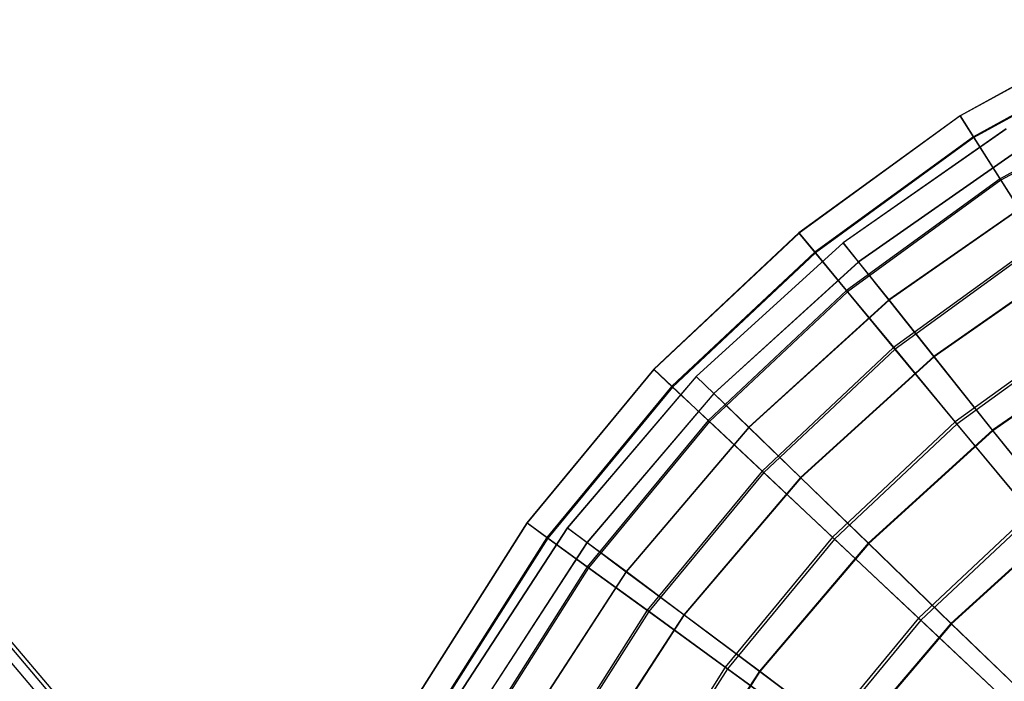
# Model space of a CAD drawing. Extents: x 0.2 to 40.1, y -6.7 to 6.7.
# Tile 126 of 256: x 9.7 to 11.7, y -1.8 to -0.5. Entities that reach past the tile are written whole.
import ezdxf

# ---------------------------------------------------------------- set-up
doc = ezdxf.new("R2010")
doc.units = 0
doc.header["$MEASUREMENT"] = 0
doc.layers.get('0').update_dxf_attribs({"color": 13, "linetype": 'CONTINUOUS'})

# ---------------------------------------------------------------- blocks, each defined once
blk = doc.blocks.new('SNOWBALL_XIV_PM3_STL')
at = {"color": 0}
for p, q in [((12.0132, -0.4729, 14.17), (11.6565, -0.669, 14.17)), ((12.0132, -0.4729, 14.17), (11.6565, -0.669, 14.17)), ((12.0135, -0.4735, 14.5738), (11.6568, -0.6696, 14.5738)), ((12.0135, -0.4735, 14.5738), (11.6568, -0.6696, 14.5738)), ((12.0349, -0.519, 13.7693), (11.6838, -0.7121, 13.7693)), ((12.0349, -0.519, 13.7693), (11.6838, -0.7121, 13.7693)), ((12.0358, -0.5208, 14.9743), (11.6849, -0.7138, 14.9743)), ((12.0358, -0.5208, 14.9743), (11.6849, -0.7138, 14.9743)), ((12.0783, -0.6112, 13.3785), (11.7384, -0.7981, 13.3785)), ((12.0783, -0.6112, 13.3785), (11.7384, -0.7981, 13.3785)), ((12.0797, -0.6141, 15.3648), (11.7401, -0.8008, 15.3648)), ((12.0797, -0.6141, 15.3648), (11.7401, -0.8008, 15.3648)), ((11.6565, -0.669, 14.17), (11.3271, -0.9083, 14.17)), ((11.6565, -0.669, 14.17), (11.3271, -0.9083, 14.17)), ((11.6568, -0.6696, 14.5738), (11.3275, -0.9088, 14.5738)), ((11.6568, -0.6696, 14.5738), (11.3275, -0.9088, 14.5738)), ((11.6565, -0.669, 14.17), (11.6568, -0.6696, 14.5738)), ((11.6565, -0.669, 14.17), (11.6568, -0.6696, 14.5738)), ((11.6838, -0.7121, 13.7693), (11.6565, -0.669, 14.17)), ((11.6838, -0.7121, 13.7693), (11.6565, -0.669, 14.17)), ((11.6568, -0.6696, 14.5738), (11.6849, -0.7138, 14.9743)), ((11.6568, -0.6696, 14.5738), (11.6849, -0.7138, 14.9743)), ((11.7507, -0.6961, 14.1722), (11.4176, -0.9284, 14.1722)), ((11.7507, -0.6961, 14.1722), (11.4176, -0.9284, 14.1722)), ((11.7507, -0.6962, 14.5682), (11.4177, -0.9286, 14.5682)), ((11.7507, -0.6962, 14.5682), (11.4177, -0.9286, 14.5682)), ((11.6838, -0.7121, 13.7693), (11.3596, -0.9476, 13.7693)), ((11.6838, -0.7121, 13.7693), (11.3596, -0.9476, 13.7693)), ((11.6849, -0.7138, 14.9743), (11.3609, -0.9491, 14.9743)), ((11.6849, -0.7138, 14.9743), (11.3609, -0.9491, 14.9743)), ((11.7384, -0.7981, 13.3785), (11.6838, -0.7121, 13.7693)), ((11.7384, -0.7981, 13.3785), (11.6838, -0.7121, 13.7693)), ((11.6849, -0.7138, 14.9743), (11.7401, -0.8008, 15.3648)), ((11.6849, -0.7138, 14.9743), (11.7401, -0.8008, 15.3648)), ((11.7767, -0.739, 13.7793), (11.4488, -0.9676, 13.7793)), ((11.7767, -0.739, 13.7793), (11.4488, -0.9676, 13.7793)), ((11.7769, -0.7393, 14.961), (11.4491, -0.968, 14.961)), ((11.7769, -0.7393, 14.961), (11.4491, -0.968, 14.961)), ((11.7384, -0.7981, 13.3785), (11.4245, -1.0261, 13.3785)), ((11.7384, -0.7981, 13.3785), (11.4245, -1.0261, 13.3785)), ((11.7401, -0.8008, 15.3648), (11.4266, -1.0286, 15.3648)), ((11.7401, -0.8008, 15.3648), (11.4266, -1.0286, 15.3648)), ((11.8193, -0.9255, 13.0039), (11.7384, -0.7981, 13.3785)), ((11.8193, -0.9255, 13.0039), (11.7384, -0.7981, 13.3785)), ((11.7401, -0.8008, 15.3648), (11.8217, -0.9293, 15.7389)), ((11.7401, -0.8008, 15.3648), (11.8217, -0.9293, 15.7389)), ((11.8283, -0.8241, 13.396), (11.5109, -1.0455, 13.396)), ((11.8283, -0.8241, 13.396), (11.5109, -1.0455, 13.396)), ((11.8287, -0.8248, 15.3442), (11.5114, -1.0461, 15.3442)), ((11.8287, -0.8248, 15.3442), (11.5114, -1.0461, 15.3442)), ((11.3271, -0.9083, 14.17), (11.0303, -1.187, 14.17)), ((11.3271, -0.9083, 14.17), (11.0303, -1.187, 14.17)), ((11.3275, -0.9088, 14.5738), (11.0308, -1.1875, 14.5738)), ((11.3275, -0.9088, 14.5738), (11.0308, -1.1875, 14.5738)), ((11.3271, -0.9083, 14.17), (11.3275, -0.9088, 14.5738)), ((11.3271, -0.9083, 14.17), (11.3275, -0.9088, 14.5738)), ((11.3596, -0.9476, 13.7693), (11.3271, -0.9083, 14.17)), ((11.3596, -0.9476, 13.7693), (11.3271, -0.9083, 14.17)), ((11.3275, -0.9088, 14.5738), (11.3609, -0.9491, 14.9743)), ((11.3275, -0.9088, 14.5738), (11.3609, -0.9491, 14.9743)), ((11.8193, -0.9255, 13.0039), (11.5208, -1.1424, 13.0039)), ((11.8193, -0.9255, 13.0039), (11.5208, -1.1424, 13.0039)), ((11.4176, -0.9284, 14.1722), (11.117, -1.2015, 14.1722)), ((11.4176, -0.9284, 14.1722), (11.117, -1.2015, 14.1722)), ((11.4177, -0.9286, 14.5682), (11.1171, -1.2016, 14.5682)), ((11.4177, -0.9286, 14.5682), (11.1171, -1.2016, 14.5682)), ((11.4488, -0.9676, 13.7793), (11.4176, -0.9284, 14.1722)), ((11.4176, -0.9284, 14.1722), (11.4177, -0.9286, 14.5682)), ((11.4176, -0.9284, 14.1722), (11.4177, -0.9286, 14.5682)), ((11.4488, -0.9676, 13.7793), (11.4176, -0.9284, 14.1722)), ((11.4177, -0.9286, 14.5682), (11.4491, -0.968, 14.961)), ((11.4177, -0.9286, 14.5682), (11.4491, -0.968, 14.961)), ((11.8217, -0.9293, 15.7389), (11.5236, -1.1459, 15.7389)), ((11.8217, -0.9293, 15.7389), (11.5236, -1.1459, 15.7389)), ((11.3596, -0.9476, 13.7693), (11.0675, -1.2219, 13.7693)), ((11.3596, -0.9476, 13.7693), (11.0675, -1.2219, 13.7693)), ((11.3609, -0.9491, 14.9743), (11.069, -1.2233, 14.9743)), ((11.3609, -0.9491, 14.9743), (11.069, -1.2233, 14.9743)), ((11.4245, -1.0261, 13.3785), (11.3596, -0.9476, 13.7693)), ((11.4245, -1.0261, 13.3785), (11.3596, -0.9476, 13.7693)), ((11.3609, -0.9491, 14.9743), (11.4266, -1.0286, 15.3648)), ((11.3609, -0.9491, 14.9743), (11.4266, -1.0286, 15.3648)), ((11.9047, -0.9502, 13.0285), (11.6029, -1.1608, 13.0285)), ((11.9047, -0.9502, 13.0285), (11.6029, -1.1608, 13.0285)), ((11.9052, -0.9511, 15.7116), (11.6035, -1.1616, 15.7116)), ((11.9052, -0.9511, 15.7116), (11.6035, -1.1616, 15.7116)), ((11.4488, -0.9676, 13.7793), (11.153, -1.2363, 13.7793)), ((11.4488, -0.9676, 13.7793), (11.153, -1.2363, 13.7793)), ((11.4491, -0.968, 14.961), (11.1533, -1.2366, 14.961)), ((11.4491, -0.968, 14.961), (11.1533, -1.2366, 14.961)), ((11.5109, -1.0455, 13.396), (11.4488, -0.9676, 13.7793)), ((11.5109, -1.0455, 13.396), (11.4488, -0.9676, 13.7793)), ((11.4491, -0.968, 14.961), (11.5114, -1.0461, 15.3442)), ((11.4491, -0.968, 14.961), (11.5114, -1.0461, 15.3442)), ((11.4245, -1.0261, 13.3785), (11.1417, -1.2916, 13.3785)), ((11.4245, -1.0261, 13.3785), (11.1417, -1.2916, 13.3785)), ((11.5208, -1.1424, 13.0039), (11.4245, -1.0261, 13.3785)), ((11.5208, -1.1424, 13.0039), (11.4245, -1.0261, 13.3785)), ((11.4266, -1.0286, 15.3648), (11.1441, -1.2939, 15.3648)), ((11.4266, -1.0286, 15.3648), (11.1441, -1.2939, 15.3648)), ((11.5109, -1.0455, 13.396), (11.2245, -1.3056, 13.396)), ((11.5109, -1.0455, 13.396), (11.2245, -1.3056, 13.396)), ((11.5114, -1.0461, 15.3442), (11.225, -1.3061, 15.3442)), ((11.5114, -1.0461, 15.3442), (11.225, -1.3061, 15.3442)), ((11.4266, -1.0286, 15.3648), (11.5236, -1.1459, 15.7389)), ((11.4266, -1.0286, 15.3648), (11.5236, -1.1459, 15.7389)), ((11.6029, -1.1608, 13.0285), (11.5109, -1.0455, 13.396)), ((11.6029, -1.1608, 13.0285), (11.5109, -1.0455, 13.396)), ((11.5114, -1.0461, 15.3442), (11.6035, -1.1616, 15.7116)), ((11.5114, -1.0461, 15.3442), (11.6035, -1.1616, 15.7116)), ((11.9252, -1.0924, 12.6517), (11.6467, -1.2947, 12.6517)), ((11.9252, -1.0924, 12.6517), (11.6467, -1.2947, 12.6517)), ((11.9282, -1.0972, 16.0905), (11.6503, -1.299, 16.0905)), ((11.9282, -1.0972, 16.0905), (11.6503, -1.299, 16.0905)), ((12.0047, -1.1152, 12.6826), (11.7232, -1.3116, 12.6826)), ((12.0047, -1.1152, 12.6826), (11.7232, -1.3116, 12.6826)), ((12.0054, -1.1163, 16.0573), (11.7239, -1.3126, 16.0573)), ((12.0054, -1.1163, 16.0573), (11.7239, -1.3126, 16.0573)), ((11.5208, -1.1424, 13.0039), (11.2518, -1.395, 13.0039)), ((11.5208, -1.1424, 13.0039), (11.2518, -1.395, 13.0039)), ((11.5236, -1.1459, 15.7389), (11.2551, -1.398, 15.7389)), ((11.5236, -1.1459, 15.7389), (11.2551, -1.398, 15.7389)), ((11.6467, -1.2947, 12.6517), (11.5208, -1.1424, 13.0039)), ((11.6467, -1.2947, 12.6517), (11.5208, -1.1424, 13.0039)), ((11.5236, -1.1459, 15.7389), (11.6503, -1.299, 16.0905)), ((11.5236, -1.1459, 15.7389), (11.6503, -1.299, 16.0905)), ((11.6029, -1.1608, 13.0285), (11.3304, -1.4082, 13.0285)), ((11.6029, -1.1608, 13.0285), (11.3304, -1.4082, 13.0285)), ((11.6035, -1.1616, 15.7116), (11.3311, -1.4089, 15.7116)), ((11.6035, -1.1616, 15.7116), (11.3311, -1.4089, 15.7116)), ((11.7232, -1.3116, 12.6826), (11.6029, -1.1608, 13.0285)), ((11.7232, -1.3116, 12.6826), (11.6029, -1.1608, 13.0285)), ((11.6035, -1.1616, 15.7116), (11.7239, -1.3126, 16.0573)), ((11.6035, -1.1616, 15.7116), (11.7239, -1.3126, 16.0573)), ((11.0303, -1.187, 14.17), (10.7708, -1.5007, 14.17)), ((11.0303, -1.187, 14.17), (10.7708, -1.5007, 14.17)), ((11.0308, -1.1875, 14.5738), (10.7714, -1.5011, 14.5738)), ((11.0308, -1.1875, 14.5738), (10.7714, -1.5011, 14.5738)), ((11.0303, -1.187, 14.17), (11.0308, -1.1875, 14.5738)), ((11.0303, -1.187, 14.17), (11.0308, -1.1875, 14.5738)), ((11.0675, -1.2219, 13.7693), (11.0303, -1.187, 14.17)), ((11.0675, -1.2219, 13.7693), (11.0303, -1.187, 14.17)), ((11.0308, -1.1875, 14.5738), (11.069, -1.2233, 14.9743)), ((11.0308, -1.1875, 14.5738), (11.069, -1.2233, 14.9743)), ((11.117, -1.2015, 14.1722), (10.8537, -1.5107, 14.1722)), ((11.117, -1.2015, 14.1722), (10.8537, -1.5107, 14.1722)), ((11.1171, -1.2016, 14.5682), (10.8538, -1.5108, 14.5682)), ((11.1171, -1.2016, 14.5682), (10.8538, -1.5108, 14.5682)), ((11.117, -1.2015, 14.1722), (11.1171, -1.2016, 14.5682)), ((11.153, -1.2363, 13.7793), (11.117, -1.2015, 14.1722)), ((11.153, -1.2363, 13.7793), (11.117, -1.2015, 14.1722)), ((11.117, -1.2015, 14.1722), (11.1171, -1.2016, 14.5682)), ((11.1171, -1.2016, 14.5682), (11.1533, -1.2366, 14.961)), ((11.1171, -1.2016, 14.5682), (11.1533, -1.2366, 14.961)), ((11.0675, -1.2219, 13.7693), (10.8121, -1.5307, 13.7693)), ((11.0675, -1.2219, 13.7693), (10.8121, -1.5307, 13.7693)), ((11.069, -1.2233, 14.9743), (10.8137, -1.5318, 14.9743)), ((11.069, -1.2233, 14.9743), (10.8137, -1.5318, 14.9743)), ((11.1417, -1.2916, 13.3785), (11.0675, -1.2219, 13.7693)), ((11.1417, -1.2916, 13.3785), (11.0675, -1.2219, 13.7693)), ((11.069, -1.2233, 14.9743), (11.1441, -1.2939, 15.3648)), ((11.069, -1.2233, 14.9743), (11.1441, -1.2939, 15.3648)), ((11.153, -1.2363, 13.7793), (10.8939, -1.5407, 13.7793)), ((11.153, -1.2363, 13.7793), (10.8939, -1.5407, 13.7793)), ((11.1533, -1.2366, 14.961), (10.8942, -1.5409, 14.961)), ((11.1533, -1.2366, 14.961), (10.8942, -1.5409, 14.961)), ((11.2245, -1.3056, 13.396), (11.153, -1.2363, 13.7793)), ((11.2245, -1.3056, 13.396), (11.153, -1.2363, 13.7793)), ((11.1533, -1.2366, 14.961), (11.225, -1.3061, 15.3442)), ((11.1533, -1.2366, 14.961), (11.225, -1.3061, 15.3442)), ((11.1417, -1.2916, 13.3785), (10.8945, -1.5905, 13.3785)), ((11.1417, -1.2916, 13.3785), (10.8945, -1.5905, 13.3785)), ((11.1441, -1.2939, 15.3648), (10.8971, -1.5924, 15.3648)), ((11.1441, -1.2939, 15.3648), (10.8971, -1.5924, 15.3648)), ((11.2245, -1.3056, 13.396), (10.9737, -1.6002, 13.396)), ((11.2245, -1.3056, 13.396), (10.9737, -1.6002, 13.396)), ((11.225, -1.3061, 15.3442), (10.9743, -1.6007, 15.3442)), ((11.225, -1.3061, 15.3442), (10.9743, -1.6007, 15.3442)), ((11.2518, -1.395, 13.0039), (11.1417, -1.2916, 13.3785)), ((11.2518, -1.395, 13.0039), (11.1417, -1.2916, 13.3785)), ((11.1441, -1.2939, 15.3648), (11.2551, -1.398, 15.7389)), ((11.1441, -1.2939, 15.3648), (11.2551, -1.398, 15.7389)), ((11.3304, -1.4082, 13.0285), (11.2245, -1.3056, 13.396)), ((11.3304, -1.4082, 13.0285), (11.2245, -1.3056, 13.396)), ((11.225, -1.3061, 15.3442), (11.3311, -1.4089, 15.7116)), ((11.225, -1.3061, 15.3442), (11.3311, -1.4089, 15.7116)), ((11.6467, -1.2947, 12.6517), (11.3959, -1.5303, 12.6517)), ((11.6467, -1.2947, 12.6517), (11.3959, -1.5303, 12.6517)), ((11.6503, -1.299, 16.0905), (11.4, -1.5341, 16.0905)), ((11.6503, -1.299, 16.0905), (11.4, -1.5341, 16.0905)), ((11.8004, -1.4804, 12.3277), (11.6467, -1.2947, 12.6517)), ((11.8004, -1.4804, 12.3277), (11.6467, -1.2947, 12.6517)), ((11.6503, -1.299, 16.0905), (11.8047, -1.4856, 16.4137)), ((11.6503, -1.299, 16.0905), (11.8047, -1.4856, 16.4137)), ((11.7232, -1.3116, 12.6826), (11.469, -1.5424, 12.6826)), ((11.7232, -1.3116, 12.6826), (11.469, -1.5424, 12.6826)), ((11.7239, -1.3126, 16.0573), (11.4699, -1.5433, 16.0573)), ((11.7239, -1.3126, 16.0573), (11.4699, -1.5433, 16.0573)), ((11.8698, -1.4955, 12.364), (11.7232, -1.3116, 12.6826)), ((11.8698, -1.4955, 12.364), (11.7232, -1.3116, 12.6826)), ((11.7239, -1.3126, 16.0573), (11.8708, -1.4967, 16.3757)), ((11.7239, -1.3126, 16.0573), (11.8708, -1.4967, 16.3757)), ((11.2518, -1.395, 13.0039), (11.0166, -1.6793, 13.0039)), ((11.2518, -1.395, 13.0039), (11.0166, -1.6793, 13.0039)), ((11.2551, -1.398, 15.7389), (11.0202, -1.6819, 15.7389)), ((11.2551, -1.398, 15.7389), (11.0202, -1.6819, 15.7389)), ((11.3304, -1.4082, 13.0285), (11.0919, -1.6884, 13.0285)), ((11.3304, -1.4082, 13.0285), (11.0919, -1.6884, 13.0285)), ((11.3311, -1.4089, 15.7116), (11.0927, -1.689, 15.7116)), ((11.3311, -1.4089, 15.7116), (11.0927, -1.689, 15.7116)), ((11.3959, -1.5303, 12.6517), (11.2518, -1.395, 13.0039)), ((11.3959, -1.5303, 12.6517), (11.2518, -1.395, 13.0039)), ((11.2551, -1.398, 15.7389), (11.4, -1.5341, 16.0905)), ((11.2551, -1.398, 15.7389), (11.4, -1.5341, 16.0905)), ((11.469, -1.5424, 12.6826), (11.3304, -1.4082, 13.0285)), ((11.469, -1.5424, 12.6826), (11.3304, -1.4082, 13.0285)), ((11.3311, -1.4089, 15.7116), (11.4699, -1.5433, 16.0573)), ((11.3311, -1.4089, 15.7116), (11.4699, -1.5433, 16.0573)), ((11.8004, -1.4804, 12.3277), (11.5716, -1.6953, 12.3277)), ((11.8004, -1.4804, 12.3277), (11.5716, -1.6953, 12.3277)), ((11.8047, -1.4856, 16.4137), (11.5765, -1.6999, 16.4137)), ((11.8047, -1.4856, 16.4137), (11.5765, -1.6999, 16.4137)), ((10.7708, -1.5007, 14.17), (10.5527, -1.8444, 14.17)), ((10.7708, -1.5007, 14.17), (10.5527, -1.8444, 14.17)), ((10.7714, -1.5011, 14.5738), (10.5533, -1.8448, 14.5738)), ((10.7714, -1.5011, 14.5738), (10.5533, -1.8448, 14.5738)), ((10.7708, -1.5007, 14.17), (10.7714, -1.5011, 14.5738)), ((10.7708, -1.5007, 14.17), (10.7714, -1.5011, 14.5738)), ((10.8121, -1.5307, 13.7693), (10.7708, -1.5007, 14.17)), ((10.8121, -1.5307, 13.7693), (10.7708, -1.5007, 14.17)), ((10.7714, -1.5011, 14.5738), (10.8137, -1.5318, 14.9743)), ((10.7714, -1.5011, 14.5738), (10.8137, -1.5318, 14.9743)), ((11.8698, -1.4955, 12.364), (11.638, -1.7061, 12.364)), ((11.8698, -1.4955, 12.364), (11.638, -1.7061, 12.364)), ((11.8708, -1.4967, 16.3757), (11.6391, -1.7071, 16.3757)), ((11.8708, -1.4967, 16.3757), (11.6391, -1.7071, 16.3757)), ((10.8537, -1.5107, 14.1722), (10.6322, -1.851, 14.1722)), ((10.8537, -1.5107, 14.1722), (10.6322, -1.851, 14.1722)), ((10.8538, -1.5108, 14.5682), (10.6323, -1.8511, 14.5682)), ((10.8538, -1.5108, 14.5682), (10.6323, -1.8511, 14.5682)), ((10.8537, -1.5107, 14.1722), (10.8538, -1.5108, 14.5682)), ((10.8939, -1.5407, 13.7793), (10.8537, -1.5107, 14.1722)), ((10.8537, -1.5107, 14.1722), (10.8538, -1.5108, 14.5682)), ((10.8939, -1.5407, 13.7793), (10.8537, -1.5107, 14.1722)), ((10.8538, -1.5108, 14.5682), (10.8942, -1.5409, 14.961)), ((10.8538, -1.5108, 14.5682), (10.8942, -1.5409, 14.961)), ((10.8121, -1.5307, 13.7693), (10.5974, -1.869, 13.7693)), ((10.8121, -1.5307, 13.7693), (10.5974, -1.869, 13.7693)), ((10.8137, -1.5318, 14.9743), (10.5991, -1.87, 14.9743)), ((10.8137, -1.5318, 14.9743), (10.5991, -1.87, 14.9743)), ((10.8939, -1.5407, 13.7793), (10.6759, -1.8756, 13.7793)), ((10.8939, -1.5407, 13.7793), (10.6759, -1.8756, 13.7793)), ((10.8942, -1.5409, 14.961), (10.6762, -1.8759, 14.961)), ((10.8942, -1.5409, 14.961), (10.6762, -1.8759, 14.961)), ((10.8945, -1.5905, 13.3785), (10.8121, -1.5307, 13.7693)), ((10.8945, -1.5905, 13.3785), (10.8121, -1.5307, 13.7693)), ((10.8137, -1.5318, 14.9743), (10.8971, -1.5924, 15.3648)), ((10.8137, -1.5318, 14.9743), (10.8971, -1.5924, 15.3648)), ((10.9737, -1.6002, 13.396), (10.8939, -1.5407, 13.7793)), ((10.9737, -1.6002, 13.396), (10.8939, -1.5407, 13.7793)), ((10.8942, -1.5409, 14.961), (10.9743, -1.6007, 15.3442)), ((10.8942, -1.5409, 14.961), (10.9743, -1.6007, 15.3442)), ((11.3959, -1.5303, 12.6517), (11.1765, -1.7954, 12.6517)), ((11.3959, -1.5303, 12.6517), (11.1765, -1.7954, 12.6517)), ((11.4, -1.5341, 16.0905), (11.1811, -1.7988, 16.0905)), ((11.4, -1.5341, 16.0905), (11.1811, -1.7988, 16.0905)), ((11.469, -1.5424, 12.6826), (11.2465, -1.8038, 12.6826)), ((11.469, -1.5424, 12.6826), (11.2465, -1.8038, 12.6826)), ((11.4699, -1.5433, 16.0573), (11.2475, -1.8046, 16.0573)), ((11.4699, -1.5433, 16.0573), (11.2475, -1.8046, 16.0573)), ((11.5716, -1.6953, 12.3277), (11.3959, -1.5303, 12.6517)), ((11.5716, -1.6953, 12.3277), (11.3959, -1.5303, 12.6517)), ((11.4, -1.5341, 16.0905), (11.5765, -1.6999, 16.4137)), ((11.4, -1.5341, 16.0905), (11.5765, -1.6999, 16.4137)), ((11.638, -1.7061, 12.364), (11.469, -1.5424, 12.6826)), ((11.638, -1.7061, 12.364), (11.469, -1.5424, 12.6826)), ((11.4699, -1.5433, 16.0573), (11.6391, -1.7071, 16.3757)), ((11.4699, -1.5433, 16.0573), (11.6391, -1.7071, 16.3757)), ((10.8945, -1.5905, 13.3785), (10.6866, -1.9181, 13.3785)), ((10.8945, -1.5905, 13.3785), (10.6866, -1.9181, 13.3785)), ((10.8971, -1.5924, 15.3648), (10.6895, -1.9196, 15.3648)), ((10.8971, -1.5924, 15.3648), (10.6895, -1.9196, 15.3648)), ((10.9737, -1.6002, 13.396), (10.7626, -1.9245, 13.396)), ((10.9737, -1.6002, 13.396), (10.7626, -1.9245, 13.396)), ((10.9743, -1.6007, 15.3442), (10.7633, -1.9249, 15.3442)), ((10.9743, -1.6007, 15.3442), (10.7633, -1.9249, 15.3442)), ((11.0166, -1.6793, 13.0039), (10.8945, -1.5905, 13.3785)), ((11.0166, -1.6793, 13.0039), (10.8945, -1.5905, 13.3785)), ((10.8971, -1.5924, 15.3648), (11.0202, -1.6819, 15.7389)), ((10.8971, -1.5924, 15.3648), (11.0202, -1.6819, 15.7389)), ((11.0919, -1.6884, 13.0285), (10.9737, -1.6002, 13.396)), ((11.0919, -1.6884, 13.0285), (10.9737, -1.6002, 13.396)), ((10.9743, -1.6007, 15.3442), (11.0927, -1.689, 15.7116)), ((10.9743, -1.6007, 15.3442), (11.0927, -1.689, 15.7116)), ((11.0166, -1.6793, 13.0039), (10.8189, -1.9908, 13.0039)), ((11.0166, -1.6793, 13.0039), (10.8189, -1.9908, 13.0039)), ((11.0202, -1.6819, 15.7389), (10.8228, -1.993, 15.7389)), ((11.0202, -1.6819, 15.7389), (10.8228, -1.993, 15.7389)), ((11.0919, -1.6884, 13.0285), (10.8911, -1.9969, 13.0285)), ((11.0919, -1.6884, 13.0285), (10.8911, -1.9969, 13.0285)), ((11.0927, -1.689, 15.7116), (10.892, -1.9974, 15.7116)), ((11.0927, -1.689, 15.7116), (10.892, -1.9974, 15.7116)), ((11.1765, -1.7954, 12.6517), (11.0166, -1.6793, 13.0039)), ((11.1765, -1.7954, 12.6517), (11.0166, -1.6793, 13.0039)), ((11.0202, -1.6819, 15.7389), (11.1811, -1.7988, 16.0905)), ((11.0202, -1.6819, 15.7389), (11.1811, -1.7988, 16.0905)), ((11.2465, -1.8038, 12.6826), (11.0919, -1.6884, 13.0285)), ((11.2465, -1.8038, 12.6826), (11.0919, -1.6884, 13.0285)), ((11.0927, -1.689, 15.7116), (11.2475, -1.8046, 16.0573)), ((11.0927, -1.689, 15.7116), (11.2475, -1.8046, 16.0573)), ((9.8641, -1.9287, 9.6773), (9.6686, -1.699, 9.6791)), ((9.8641, -1.9287, 9.6773), (9.6686, -1.699, 9.6791)), ((9.8717, -1.9249, 9.9698), (9.6757, -1.6946, 9.9715)), ((9.8717, -1.9249, 9.9698), (9.6757, -1.6946, 9.9715)), ((11.5716, -1.6953, 12.3277), (11.3715, -1.9371, 12.3277)), ((11.5716, -1.6953, 12.3277), (11.3715, -1.9371, 12.3277)), ((11.5765, -1.6999, 16.4137), (11.377, -1.9411, 16.4137)), ((11.5765, -1.6999, 16.4137), (11.377, -1.9411, 16.4137)), ((11.638, -1.7061, 12.364), (11.435, -1.9445, 12.364)), ((11.638, -1.7061, 12.364), (11.435, -1.9445, 12.364)), ((11.6391, -1.7071, 16.3757), (11.4362, -1.9454, 16.3757)), ((11.6391, -1.7071, 16.3757), (11.4362, -1.9454, 16.3757)), ((11.7761, -1.8873, 12.0371), (11.5716, -1.6953, 12.3277)), ((11.7761, -1.8873, 12.0371), (11.5716, -1.6953, 12.3277)), ((11.5765, -1.6999, 16.4137), (11.7817, -1.8926, 16.7033)), ((11.5765, -1.6999, 16.4137), (11.7817, -1.8926, 16.7033)), ((11.8347, -1.8965, 12.0779), (11.638, -1.7061, 12.364)), ((11.8347, -1.8965, 12.0779), (11.638, -1.7061, 12.364)), ((11.6391, -1.7071, 16.3757), (11.8359, -1.8977, 16.6617)), ((11.6391, -1.7071, 16.3757), (11.8359, -1.8977, 16.6617)), ((9.8503, -1.9428, 10.261), (9.6568, -1.7154, 10.2627)), ((9.8503, -1.9428, 10.261), (9.6568, -1.7154, 10.2627)), ((11.1765, -1.7954, 12.6517), (10.9921, -2.086, 12.6517)), ((11.1765, -1.7954, 12.6517), (10.9921, -2.086, 12.6517)), ((11.1811, -1.7988, 16.0905), (10.997, -2.0887, 16.0905)), ((11.1811, -1.7988, 16.0905), (10.997, -2.0887, 16.0905)), ((11.2465, -1.8038, 12.6826), (11.0592, -2.0915, 12.6826)), ((11.2465, -1.8038, 12.6826), (11.0592, -2.0915, 12.6826)), ((11.2475, -1.8046, 16.0573), (11.0603, -2.0921, 16.0573)), ((11.2475, -1.8046, 16.0573), (11.0603, -2.0921, 16.0573)), ((11.3715, -1.9371, 12.3277), (11.1765, -1.7954, 12.6517)), ((11.3715, -1.9371, 12.3277), (11.1765, -1.7954, 12.6517)), ((11.1811, -1.7988, 16.0905), (11.377, -1.9411, 16.4137)), ((11.1811, -1.7988, 16.0905), (11.377, -1.9411, 16.4137)), ((11.435, -1.9445, 12.364), (11.2465, -1.8038, 12.6826)), ((11.435, -1.9445, 12.364), (11.2465, -1.8038, 12.6826)), ((11.2475, -1.8046, 16.0573), (11.4362, -1.9454, 16.3757)), ((11.2475, -1.8046, 16.0573), (11.4362, -1.9454, 16.3757))]:
    blk.add_line(p, q, dxfattribs=at)
blk = doc.blocks.new('GRUPUJ_1')
at = {"color": 0}
blk.add_blockref('SNOWBALL_XIV_PM3_STL', (-0.2062, 6.6596, -0.5119), dxfattribs=at)

msp = doc.modelspace()

# ---------------------------------------------------------------- block references
at = {"color": 0}
msp.add_blockref('GRUPUJ_1', (0.2062, -6.6596, 0.5119), dxfattribs=at)

doc.saveas('drawing.dxf')
